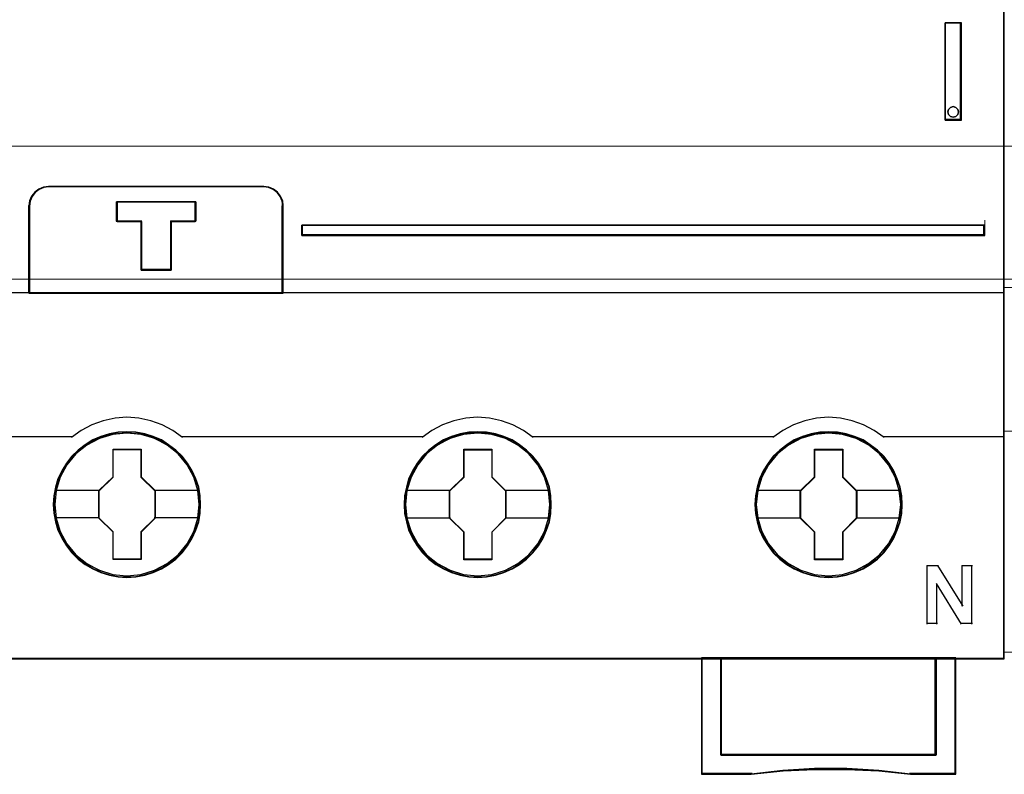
# Model space of a CAD drawing. Header units: millimetres. Extents: x 262469 to 275208, y -32539 to 9411.
# Tile 64 of 256: x 270112 to 270128, y -22494 to -22482. Entities that reach past the tile are written whole.
import ezdxf

# ---------------------------------------------------------------- set-up
doc = ezdxf.new("R2010")
doc.units = ezdxf.units.MM
doc.header["$LTSCALE"] = 100
doc.layers.get('0').update_dxf_attribs({"color": 8})
doc.layers.add('$ ele elektryka', color=1, linetype='Continuous', lineweight=30)
doc.layers.add('$ mp_ele', color=1, linetype='Continuous', lineweight=35)
doc.layers.add('45', color=8, linetype='Continuous')

# ---------------------------------------------------------------- blocks, each defined once
blk = doc.blocks.new('*U2095')
at = {"layer": '45', "color": 7}
for points in [[(123.041699, -335.999059), (50.962827, -335.999059), (50.962827, -418.069133), (123.041699, -418.069133), (123.041699, -335.999059)], [(119.997404, -390.397294), (120.840494, -390.397294), (120.840494, -385.409025), (119.997404, -385.409025), (119.997404, -390.397294)], [(120.178658, -389.848216), (120.270216, -389.745597), (120.41671, -389.709379), (120.550995, -389.745597), (120.648657, -389.848216), (120.685281, -389.981017), (120.648657, -390.119855), (120.550995, -390.210401), (120.41671, -390.252656), (120.270216, -390.210401), (120.178658, -390.119855), (120.142035, -389.981017), (120.178658, -389.848216)], [(72.964292, -399.294334), (86.023362, -399.294334), (86.023362, -394.801508), (85.99541, -394.551907), (85.889193, -394.302305), (85.732663, -394.108171), (85.52582, -393.94177), (85.285435, -393.847476), (85.022688, -393.808649), (73.970556, -393.808649), (73.707809, -393.847476), (73.467424, -393.94177), (73.26058, -394.108171), (73.104051, -394.302305), (72.997834, -394.551907), (72.964292, -394.801508), (72.964292, -399.294334)], [(72.988985, -399.273167), (86.002196, -399.273167), (86.002196, -394.815013), (85.974343, -394.567338), (85.868499, -394.319662), (85.712519, -394.127026), (85.506402, -393.961909), (85.266861, -393.868343), (85.005037, -393.829816), (73.991715, -393.829816), (73.729891, -393.868343), (73.49035, -393.961909), (73.284233, -394.127026), (73.128253, -394.319662), (73.022409, -394.567338), (72.988985, -394.815013), (72.988985, -399.273167)], [(80.262524, -395.597196), (80.262524, -398.11253), (78.734296, -398.11253), (78.734296, -395.597196), (77.465473, -395.597196), (77.465473, -394.59887), (81.525708, -394.59887), (81.525708, -395.597196), (80.262524, -395.597196)], [(78.734296, -395.597196), (78.734296, -398.11253), (80.262524, -398.11253), (80.262524, -395.597196), (81.525708, -395.597196), (81.525708, -394.59887), (77.465473, -394.59887), (77.465473, -395.597196), (78.734296, -395.597196)], [(78.743556, -395.60886), (78.743556, -398.091364), (80.253195, -398.091364), (80.253195, -395.60886), (81.501015, -395.60886), (81.501015, -394.623564), (77.490166, -394.623564), (77.490166, -395.60886), (78.743556, -395.60886)], [(86.975806, -395.794784), (86.975806, -396.331006), (122.043396, -396.331006), (122.043396, -395.794784), (86.975806, -395.794784)], [(81.779693, -410.146518), (81.751669, -409.698118), (81.68441, -409.249718), (81.527472, -408.817925), (81.348114, -408.408275), (81.112708, -408.015233), (80.832462, -407.666477), (80.501772, -407.350936), (80.137452, -407.074145), (79.767527, -406.83057), (79.335948, -406.647888), (78.909974, -406.515029), (78.450371, -406.431992), (77.996373, -406.409849), (77.542374, -406.431992), (77.099585, -406.515029), (76.651192, -406.647888), (76.242033, -406.83057), (75.849688, -407.074145), (75.490974, -407.350936), (75.160283, -407.666477), (74.896852, -408.015233), (74.650236, -408.408275), (74.454064, -408.817925), (74.330755, -409.249718), (74.241077, -409.698118), (74.213052, -410.146518), (74.241077, -410.594919), (74.330755, -411.032248), (74.454064, -411.464041), (74.650236, -411.879226), (74.896852, -412.266733), (75.160283, -412.62656), (75.490974, -412.947637), (75.849688, -413.224427), (76.242033, -413.456931), (76.651192, -413.639613), (77.099585, -413.772472), (77.542374, -413.861045), (77.996373, -413.888724), (78.450371, -413.861045), (78.909974, -413.772472), (79.335948, -413.639613), (79.767527, -413.456931), (80.137452, -413.224427), (80.501772, -412.947637), (80.832462, -412.62656), (81.112708, -412.266733), (81.348114, -411.879226), (81.527472, -411.464041), (81.68441, -411.032248), (81.751669, -410.594919), (81.779693, -410.146518)], [(81.779693, -410.146518), (81.751669, -409.698118), (81.68441, -409.249718), (81.527472, -408.817925), (81.348114, -408.408275), (81.112708, -408.015233), (80.832462, -407.666477), (80.501772, -407.350936), (80.137452, -407.074145), (79.767527, -406.83057), (79.335948, -406.647888), (78.909974, -406.515029), (78.450371, -406.431992), (77.996373, -406.409849), (77.542374, -406.431992), (77.099585, -406.515029), (76.651192, -406.647888), (76.242033, -406.83057), (75.849688, -407.074145), (75.490974, -407.350936), (75.160283, -407.666477), (74.896852, -408.015233), (74.650236, -408.408275), (74.454064, -408.817925), (74.330755, -409.249718), (74.241077, -409.698118), (74.213052, -410.146518), (74.241077, -410.594919), (74.330755, -411.032248), (74.454064, -411.464041), (74.650236, -411.879226), (74.896852, -412.266733), (75.160283, -412.62656), (75.490974, -412.947637), (75.849688, -413.224427), (76.242033, -413.456931), (76.651192, -413.639613), (77.099585, -413.772472), (77.542374, -413.861045), (77.996373, -413.888724), (78.450371, -413.861045), (78.909974, -413.772472), (79.335948, -413.639613), (79.767527, -413.456931), (80.137452, -413.224427), (80.501772, -412.947637), (80.832462, -412.62656), (81.112708, -412.266733), (81.348114, -411.879226), (81.527472, -411.464041), (81.68441, -411.032248), (81.751669, -410.594919), (81.779693, -410.146518)], [(99.784419, -410.15105), (99.762003, -409.702529), (99.689153, -409.254009), (99.53785, -408.8221), (99.358527, -408.406802), (99.123165, -408.019192), (98.842973, -407.670342), (98.512346, -407.349179), (98.148096, -407.072314), (97.778243, -406.828674), (97.346746, -406.645943), (96.91525, -406.518585), (96.461339, -406.435526), (96.007428, -406.413376), (95.553516, -406.435526), (95.110813, -406.518585), (94.662505, -406.645943), (94.247821, -406.828674), (93.861155, -407.072314), (93.502509, -407.349179), (93.166279, -407.670342), (92.902898, -408.019192), (92.661933, -408.406802), (92.460194, -408.8221), (92.342514, -409.254009), (92.252852, -409.702529), (92.224833, -410.15105), (92.252852, -410.599571), (92.342514, -411.037017), (92.460194, -411.468926), (92.661933, -411.878686), (92.902898, -412.271834), (93.166279, -412.631758), (93.502509, -412.952921), (93.861155, -413.229786), (94.247821, -413.456815), (94.662505, -413.639546), (95.110813, -413.777978), (95.553516, -413.866575), (96.007428, -413.888724), (96.461339, -413.866575), (96.91525, -413.777978), (97.346746, -413.639546), (97.778243, -413.456815), (98.148096, -413.229786), (98.512346, -412.952921), (98.842973, -412.631758), (99.123165, -412.271834), (99.358527, -411.878686), (99.53785, -411.468926), (99.689153, -411.037017), (99.762003, -410.599571), (99.784419, -410.15105)], [(99.784419, -410.15105), (99.762003, -409.702529), (99.689153, -409.254009), (99.53785, -408.8221), (99.358527, -408.406802), (99.123165, -408.019192), (98.842973, -407.670342), (98.512346, -407.349179), (98.148096, -407.072314), (97.778243, -406.828674), (97.346746, -406.645943), (96.91525, -406.518585), (96.461339, -406.435526), (96.007428, -406.413376), (95.553516, -406.435526), (95.110813, -406.518585), (94.662505, -406.645943), (94.247821, -406.828674), (93.861155, -407.072314), (93.502509, -407.349179), (93.166279, -407.670342), (92.902898, -408.019192), (92.661933, -408.406802), (92.460194, -408.8221), (92.342514, -409.254009), (92.252852, -409.702529), (92.224833, -410.15105), (92.252852, -410.599571), (92.342514, -411.037017), (92.460194, -411.468926), (92.661933, -411.878686), (92.902898, -412.271834), (93.166279, -412.631758), (93.502509, -412.952921), (93.861155, -413.229786), (94.247821, -413.456815), (94.662505, -413.639546), (95.110813, -413.777978), (95.553516, -413.866575), (96.007428, -413.888724), (96.461339, -413.866575), (96.91525, -413.777978), (97.346746, -413.639546), (97.778243, -413.456815), (98.148096, -413.229786), (98.512346, -412.952921), (98.842973, -412.631758), (99.123165, -412.271834), (99.358527, -411.878686), (99.53785, -411.468926), (99.689153, -411.037017), (99.762003, -410.599571), (99.784419, -410.15105)], [(117.7962, -410.15105), (117.773774, -409.702529), (117.70089, -409.254009), (117.543909, -408.8221), (117.364502, -408.406802), (117.134637, -408.019192), (116.854314, -407.670342), (116.523533, -407.349179), (116.159113, -407.072314), (115.789087, -406.828674), (115.35739, -406.645943), (114.925692, -406.518585), (114.471569, -406.435526), (114.017446, -406.413376), (113.563323, -406.435526), (113.120412, -406.518585), (112.671896, -406.645943), (112.257018, -406.828674), (111.870172, -407.072314), (111.511359, -407.349179), (111.174971, -407.670342), (110.911468, -408.019192), (110.664783, -408.406802), (110.468557, -408.8221), (110.350822, -409.254009), (110.261118, -409.702529), (110.233086, -410.15105), (110.261118, -410.599571), (110.350822, -411.037017), (110.468557, -411.468926), (110.664783, -411.878686), (110.911468, -412.271834), (111.174971, -412.631758), (111.511359, -412.952921), (111.870172, -413.229786), (112.257018, -413.456815), (112.671896, -413.639546), (113.120412, -413.777978), (113.563323, -413.866575), (114.017446, -413.888724), (114.471569, -413.866575), (114.925692, -413.777978), (115.35739, -413.639546), (115.789087, -413.456815), (116.159113, -413.229786), (116.523533, -412.952921), (116.854314, -412.631758), (117.134637, -412.271834), (117.364502, -411.878686), (117.543909, -411.468926), (117.70089, -411.037017), (117.773774, -410.599571), (117.7962, -410.15105)], [(117.7962, -410.15105), (117.773774, -409.702529), (117.70089, -409.254009), (117.543909, -408.8221), (117.364502, -408.406802), (117.134637, -408.019192), (116.854314, -407.670342), (116.523533, -407.349179), (116.159113, -407.072314), (115.789087, -406.828674), (115.35739, -406.645943), (114.925692, -406.518585), (114.471569, -406.435526), (114.017446, -406.413376), (113.563323, -406.435526), (113.120412, -406.518585), (112.671896, -406.645943), (112.257018, -406.828674), (111.870172, -407.072314), (111.511359, -407.349179), (111.174971, -407.670342), (110.911468, -408.019192), (110.664783, -408.406802), (110.468557, -408.8221), (110.350822, -409.254009), (110.261118, -409.702529), (110.233086, -410.15105), (110.261118, -410.599571), (110.350822, -411.037017), (110.468557, -411.468926), (110.664783, -411.878686), (110.911468, -412.271834), (111.174971, -412.631758), (111.511359, -412.952921), (111.870172, -413.229786), (112.257018, -413.456815), (112.671896, -413.639546), (113.120412, -413.777978), (113.563323, -413.866575), (114.017446, -413.888724), (114.471569, -413.866575), (114.925692, -413.777978), (115.35739, -413.639546), (115.789087, -413.456815), (116.159113, -413.229786), (116.523533, -412.952921), (116.854314, -412.631758), (117.134637, -412.271834), (117.364502, -411.878686), (117.543909, -411.468926), (117.70089, -411.037017), (117.773774, -410.599571), (117.7962, -410.15105)], [(81.758528, -410.144772), (81.730673, -409.699121), (81.663822, -409.25347), (81.507835, -408.824325), (81.329565, -408.417187), (81.095585, -408.026555), (80.817037, -407.679938), (80.488351, -407.366332), (80.126239, -407.091239), (79.758557, -406.849157), (79.329593, -406.667595), (78.906201, -406.535551), (78.449383, -406.453023), (77.998136, -406.431015), (77.546889, -406.453023), (77.106784, -406.535551), (76.661108, -406.667595), (76.254429, -406.849157), (75.864462, -407.091239), (75.507922, -407.366332), (75.179236, -407.679938), (74.917401, -408.026555), (74.672279, -408.417187), (74.477296, -408.824325), (74.354735, -409.25347), (74.2656, -409.699121), (74.237745, -410.144772), (74.2656, -410.590422), (74.354735, -411.025069), (74.477296, -411.454214), (74.672279, -411.866854), (74.917401, -412.251984), (75.179236, -412.609605), (75.507922, -412.928713), (75.864462, -413.203806), (76.254429, -413.434884), (76.661108, -413.616446), (77.106784, -413.748491), (77.546889, -413.83652), (77.998136, -413.86403), (78.449383, -413.83652), (78.906201, -413.748491), (79.329593, -413.616446), (79.758557, -413.434884), (80.126239, -413.203806), (80.488351, -412.928713), (80.817037, -412.609605), (81.095585, -412.251984), (81.329565, -411.866854), (81.507835, -411.454214), (81.663822, -411.025069), (81.730673, -410.590422), (81.758528, -410.144772)], [(99.763253, -410.15105), (99.740963, -409.705493), (99.668521, -409.259935), (99.518065, -408.83088), (99.339746, -408.418326), (99.105702, -408.033277), (98.827079, -407.686732), (98.498304, -407.367691), (98.136094, -407.092655), (97.768311, -406.850624), (97.339231, -406.669101), (96.910151, -406.542584), (96.458782, -406.460074), (96.007412, -406.438071), (95.556042, -406.460074), (95.115818, -406.542584), (94.67002, -406.669101), (94.257658, -406.850624), (93.873158, -407.092655), (93.51652, -407.367691), (93.182172, -407.686732), (92.920266, -408.033277), (92.68065, -408.418326), (92.480042, -408.83088), (92.36302, -409.259935), (92.273861, -409.705493), (92.245998, -410.15105), (92.273861, -410.596608), (92.36302, -411.031164), (92.480042, -411.460219), (92.68065, -411.867272), (92.920266, -412.257822), (93.182172, -412.615368), (93.51652, -412.93441), (93.873158, -413.209445), (94.257658, -413.434974), (94.67002, -413.616498), (95.115818, -413.754015), (95.556042, -413.842027), (96.007412, -413.86403), (96.458782, -413.842027), (96.910151, -413.754015), (97.339231, -413.616498), (97.768311, -413.434974), (98.136094, -413.209445), (98.498304, -412.93441), (98.827079, -412.615368), (99.105702, -412.257822), (99.339746, -411.867272), (99.518065, -411.460219), (99.668521, -411.031164), (99.740963, -410.596608), (99.763253, -410.15105)], [(117.771507, -410.15105), (117.749227, -409.705493), (117.676819, -409.259935), (117.520863, -408.83088), (117.342628, -408.418326), (117.114264, -408.033277), (116.835772, -407.686732), (116.507151, -407.367691), (116.14511, -407.092655), (115.7775, -406.850624), (115.348622, -406.669101), (114.919743, -406.542584), (114.468586, -406.460074), (114.017428, -406.438071), (113.56627, -406.460074), (113.126252, -406.542584), (112.680664, -406.669101), (112.268495, -406.850624), (111.884175, -407.092655), (111.527705, -407.367691), (111.193514, -407.686732), (110.931731, -408.033277), (110.686657, -408.418326), (110.491713, -408.83088), (110.374746, -409.259935), (110.285628, -409.705493), (110.257779, -410.15105), (110.285628, -410.596608), (110.374746, -411.031164), (110.491713, -411.460219), (110.686657, -411.867272), (110.931731, -412.257822), (111.193514, -412.615368), (111.527705, -412.93441), (111.884175, -413.209445), (112.268495, -413.434974), (112.680664, -413.616498), (113.126252, -413.754015), (113.56627, -413.842027), (114.017428, -413.86403), (114.468586, -413.842027), (114.919743, -413.754015), (115.348622, -413.616498), (115.7775, -413.434974), (116.14511, -413.209445), (116.507151, -412.93441), (116.835772, -412.615368), (117.114264, -412.257822), (117.342628, -411.867272), (117.520863, -411.460219), (117.676819, -411.031164), (117.749227, -410.596608), (117.771507, -410.15105)], [(77.284547, -407.305903), (78.728716, -407.305903), (78.728716, -408.725958), (79.447968, -409.430439), (79.447968, -410.850495), (78.728716, -411.56607), (78.728716, -412.975031), (77.284547, -412.975031), (77.284547, -411.56607), (76.548304, -410.850495), (76.548304, -409.430439), (77.284547, -408.725958), (77.284547, -407.305903)], [(77.284547, -407.305903), (78.728716, -407.305903), (78.728716, -407.305903), (78.728716, -408.725958), (78.728716, -408.725958), (79.447968, -409.430439), (79.447968, -409.430439), (79.447968, -410.850495), (79.447968, -410.850495), (78.728716, -411.56607), (78.728716, -411.56607), (78.728716, -412.975031), (78.728716, -412.975031), (77.284547, -412.975031), (77.284547, -412.975031), (77.284547, -411.56607), (77.284547, -411.56607), (76.548304, -410.850495), (76.548304, -410.850495), (76.548304, -409.430439), (76.548304, -409.430439), (77.284547, -408.725958), (77.284547, -408.725958), (77.284547, -407.305903), (77.284547, -407.305903)], [(77.294069, -407.327069), (78.715398, -407.327069), (78.715398, -408.735637), (79.423275, -409.434419), (79.423275, -410.842987), (78.715398, -411.552773), (78.715398, -412.950337), (77.294069, -412.950337), (77.294069, -411.552773), (76.56947, -410.842987), (76.56947, -409.434419), (77.294069, -408.735637), (77.294069, -407.327069)], [(95.2928, -407.30943), (96.736969, -407.30943), (96.736969, -408.729486), (97.456222, -409.433967), (97.456222, -410.854023), (96.736969, -411.569597), (96.736969, -412.978559), (95.2928, -412.978559), (95.2928, -411.569597), (94.556558, -410.854023), (94.556558, -409.433967), (95.2928, -408.729486), (95.2928, -407.30943)], [(95.2928, -407.30943), (96.736969, -407.30943), (96.736969, -407.30943), (96.736969, -408.729486), (96.736969, -408.729486), (97.456222, -409.433967), (97.456222, -409.433967), (97.456222, -410.854023), (97.456222, -410.854023), (96.736969, -411.569597), (96.736969, -411.569597), (96.736969, -412.978559), (96.736969, -412.978559), (95.2928, -412.978559), (95.2928, -412.978559), (95.2928, -411.569597), (95.2928, -411.569597), (94.556558, -410.854023), (94.556558, -410.854023), (94.556558, -409.433967), (94.556558, -409.433967), (95.2928, -408.729486), (95.2928, -408.729486), (95.2928, -407.30943), (95.2928, -407.30943)], [(95.30585, -407.334125), (96.727179, -407.334125), (96.727179, -408.742693), (97.435056, -409.441475), (97.435056, -410.850043), (96.727179, -411.559829), (96.727179, -412.957392), (95.30585, -412.957392), (95.30585, -411.559829), (94.581251, -410.850043), (94.581251, -409.441475), (95.30585, -408.742693), (95.30585, -407.334125)], [(113.304581, -407.30943), (114.74875, -407.30943), (114.74875, -408.729486), (115.468002, -409.433967), (115.468002, -410.854023), (114.74875, -411.569597), (114.74875, -412.978559), (113.304581, -412.978559), (113.304581, -411.569597), (112.568338, -410.854023), (112.568338, -409.433967), (113.304581, -408.729486), (113.304581, -407.30943)], [(113.304581, -407.30943), (114.74875, -407.30943), (114.74875, -407.30943), (114.74875, -408.729486), (114.74875, -408.729486), (115.468002, -409.433967), (115.468002, -409.433967), (115.468002, -410.854023), (115.468002, -410.854023), (114.74875, -411.569597), (114.74875, -411.569597), (114.74875, -412.978559), (114.74875, -412.978559), (113.304581, -412.978559), (113.304581, -412.978559), (113.304581, -411.569597), (113.304581, -411.569597), (112.568338, -410.854023), (112.568338, -410.854023), (112.568338, -409.433967), (112.568338, -409.433967), (113.304581, -408.729486), (113.304581, -408.729486), (113.304581, -407.30943), (113.304581, -407.30943)], [(113.314103, -407.334125), (114.735432, -407.334125), (114.735432, -408.742693), (115.443309, -409.441475), (115.443309, -410.850043), (114.735432, -411.559829), (114.735432, -412.957392), (113.314103, -412.957392), (113.314103, -411.559829), (112.589504, -410.850043), (112.589504, -409.441475), (113.314103, -408.742693), (113.314103, -407.334125)], [(119.541441, -423.010282), (108.489309, -423.010282), (108.489309, -418.019744), (107.488635, -418.019744), (107.488635, -424.002845), (110.049018, -424.002845), (111.681402, -423.830948), (113.308195, -423.747773), (114.95176, -423.747773), (116.595324, -423.830948), (118.216527, -424.002845), (120.547705, -424.002845), (120.547705, -418.019744), (119.541441, -418.019744), (119.541441, -423.010282)], [(108.48341, -418.019744), (108.48341, -423.018596), (119.542347, -423.018596), (119.542347, -418.019744), (114.010082, -418.019744), (108.48341, -418.019744)]]:
    blk.add_lwpolyline(points, close=True, dxfattribs=at)
at = {"layer": '45', "color": 139}
for points in [[(123.041699, -335.999059), (50.962827, -335.999059), (50.962827, -418.069133), (123.041699, -418.069133), (123.041699, -335.999059)], [(120.685281, -389.981017), (120.648657, -389.848216), (120.550995, -389.745597), (120.41671, -389.709379), (120.270216, -389.745597), (120.178658, -389.848216), (120.142035, -389.981017), (120.178658, -390.119855), (120.270216, -390.210401), (120.41671, -390.252656), (120.550995, -390.210401), (120.648657, -390.119855), (120.685281, -389.981017)], [(81.709142, -410.144999), (81.636267, -409.425365), (81.428854, -408.738946), (81.086904, -408.102347), (80.621627, -407.548783), (80.061052, -407.09486), (79.421996, -406.757186), (78.721278, -406.546832), (77.998136, -406.480404), (77.274995, -406.546832), (76.579882, -406.757186), (75.940827, -407.09486), (75.380252, -407.548783), (74.914975, -408.102347), (74.567418, -408.738946), (74.360006, -409.425365), (74.287131, -410.144999), (74.360006, -410.853561), (74.567418, -411.545516), (74.914975, -412.176579), (75.380252, -412.730143), (75.940827, -413.184066), (76.579882, -413.52174), (77.274995, -413.732094), (77.998136, -413.804057), (78.721278, -413.732094), (79.421996, -413.52174), (80.061052, -413.184066), (80.621627, -412.730143), (81.086904, -412.176579), (81.428854, -411.545516), (81.636267, -410.853561), (81.709142, -410.144999)], [(81.709142, -410.138703), (81.630639, -409.41892), (81.423168, -408.737895), (81.081122, -408.101165), (80.621322, -407.541949), (80.06059, -407.087932), (79.415748, -406.750188), (78.714833, -406.53979), (77.997097, -406.473349), (77.273752, -406.53979), (76.578445, -406.750188), (75.93921, -407.087932), (75.372871, -407.541949), (74.913071, -408.101165), (74.571025, -408.737895), (74.357946, -409.41892), (74.290659, -410.138703), (74.357946, -410.852949), (74.571025, -411.539511), (74.913071, -412.170705), (75.372871, -412.724384), (75.93921, -413.1784), (76.578445, -413.521681), (77.273752, -413.732079), (77.997097, -413.804057), (78.714833, -413.732079), (79.415748, -413.521681), (80.06059, -413.1784), (80.621322, -412.724384), (81.081122, -412.170705), (81.423168, -411.539511), (81.630639, -410.852949), (81.709142, -410.138703)], [(99.717395, -410.144999), (99.64452, -409.425365), (99.437108, -408.738946), (99.089551, -408.102347), (98.624274, -407.548783), (98.069305, -407.09486), (97.424644, -406.757186), (96.729531, -406.546832), (96.00639, -406.480404), (95.283248, -406.546832), (94.58253, -406.757186), (93.94908, -407.09486), (93.382899, -407.548783), (92.917622, -408.102347), (92.575672, -408.738946), (92.368259, -409.425365), (92.295384, -410.144999), (92.368259, -410.853561), (92.575672, -411.545516), (92.917622, -412.176579), (93.382899, -412.730143), (93.94908, -413.184066), (94.58253, -413.52174), (95.283248, -413.732094), (96.00639, -413.804057), (96.729531, -413.732094), (97.424644, -413.52174), (98.069305, -413.184066), (98.624274, -412.730143), (99.089551, -412.176579), (99.437108, -411.545516), (99.64452, -410.853561), (99.717395, -410.144999)], [(99.713867, -410.138703), (99.640986, -409.41892), (99.433556, -408.737895), (99.091576, -408.101165), (98.631866, -407.541949), (98.065638, -407.087932), (97.426528, -406.750188), (96.72575, -406.53979), (96.002547, -406.473349), (95.279344, -406.53979), (94.589779, -406.750188), (93.945063, -407.087932), (93.384441, -407.541949), (92.92473, -408.101165), (92.582751, -408.737895), (92.369714, -409.41892), (92.302439, -410.138703), (92.369714, -410.852949), (92.582751, -411.539511), (92.92473, -412.170705), (93.384441, -412.724384), (93.945063, -413.1784), (94.589779, -413.521681), (95.279344, -413.732079), (96.002547, -413.804057), (96.72575, -413.732079), (97.426528, -413.521681), (98.065638, -413.1784), (98.631866, -412.724384), (99.091576, -412.170705), (99.433556, -411.539511), (99.640986, -410.852949), (99.713867, -410.138703)], [(117.722121, -410.138703), (117.64926, -409.41892), (117.441888, -408.737895), (117.100004, -408.101165), (116.640423, -407.541949), (116.074353, -407.087932), (115.429818, -406.750188), (114.734841, -406.53979), (114.01184, -406.473349), (113.28884, -406.53979), (112.599468, -406.750188), (111.954933, -407.087932), (111.394468, -407.541949), (110.934886, -408.101165), (110.593002, -408.737895), (110.374421, -409.41892), (110.307165, -410.138703), (110.374421, -410.852949), (110.593002, -411.539511), (110.934886, -412.170705), (111.394468, -412.724384), (111.954933, -413.1784), (112.599468, -413.521681), (113.28884, -413.732079), (114.01184, -413.804057), (114.734841, -413.732079), (115.429818, -413.521681), (116.074353, -413.1784), (116.640423, -412.724384), (117.100004, -412.170705), (117.441888, -411.539511), (117.64926, -410.852949), (117.722121, -410.138703)], [(117.722121, -410.144999), (117.64926, -409.425365), (117.441888, -408.738946), (117.100004, -408.102347), (116.634818, -407.548783), (116.079957, -407.09486), (115.435422, -406.757186), (114.734841, -406.546832), (114.017445, -406.480404), (113.294445, -406.546832), (112.593863, -406.757186), (111.960538, -407.09486), (111.394468, -407.548783), (110.929281, -408.102347), (110.587398, -408.738946), (110.380025, -409.425365), (110.307165, -410.144999), (110.380025, -410.853561), (110.587398, -411.545516), (110.929281, -412.176579), (111.394468, -412.730143), (111.960538, -413.184066), (112.593863, -413.52174), (113.294445, -413.732094), (114.017445, -413.804057), (114.734841, -413.732094), (115.435422, -413.52174), (116.079957, -413.184066), (116.634818, -412.730143), (117.100004, -412.176579), (117.441888, -411.545516), (117.64926, -410.853561), (117.722121, -410.144999)]]:
    blk.add_lwpolyline(points, close=True, dxfattribs=at)
at = {"layer": '45', "color": 59}
for points in [[(123.017006, -336.020226), (50.983993, -336.020226), (50.983993, -418.044439), (123.017006, -418.044439), (123.017006, -336.020226)], [(119.997404, -390.397294), (120.840494, -390.397294), (120.840494, -385.409025), (119.997404, -385.409025), (119.997404, -390.397294)], [(120.178658, -389.848216), (120.270216, -389.745597), (120.41671, -389.709379), (120.550995, -389.745597), (120.648657, -389.848216), (120.685281, -389.981017), (120.648657, -390.119855), (120.550995, -390.210401), (120.41671, -390.252656), (120.270216, -390.210401), (120.178658, -390.119855), (120.142035, -389.981017), (120.178658, -389.848216)], [(72.964292, -399.294334), (86.023362, -399.294334), (86.023362, -394.801508), (85.99541, -394.551907), (85.889193, -394.302305), (85.732663, -394.108171), (85.52582, -393.94177), (85.285435, -393.847476), (85.022688, -393.808649), (73.970556, -393.808649), (73.707809, -393.847476), (73.467424, -393.94177), (73.26058, -394.108171), (73.104051, -394.302305), (72.997834, -394.551907), (72.964292, -394.801508), (72.964292, -399.294334)], [(80.262524, -395.597196), (80.262524, -398.11253), (78.734296, -398.11253), (78.734296, -395.597196), (77.465473, -395.597196), (77.465473, -394.59887), (81.525708, -394.59887), (81.525708, -395.597196), (80.262524, -395.597196)], [(78.734296, -395.597196), (78.734296, -398.11253), (80.262524, -398.11253), (80.262524, -395.597196), (81.525708, -395.597196), (81.525708, -394.59887), (77.465473, -394.59887), (77.465473, -395.597196), (78.734296, -395.597196)], [(78.743556, -395.60886), (78.743556, -398.091364), (80.253195, -398.091364), (80.253195, -395.60886), (81.501015, -395.60886), (81.501015, -394.623564), (77.490166, -394.623564), (77.490166, -395.60886), (78.743556, -395.60886)], [(119.541441, -423.010282), (108.489309, -423.010282), (108.489309, -418.019744), (107.488635, -418.019744), (107.488635, -424.002845), (110.049018, -424.002845), (111.681402, -423.830948), (113.308195, -423.747773), (114.95176, -423.747773), (116.595324, -423.830948), (118.216527, -424.002845), (120.547705, -424.002845), (120.547705, -418.019744), (119.541441, -418.019744), (119.541441, -423.010282)], [(119.520282, -422.993196), (108.50696, -422.993196), (108.50696, -418.040911), (107.509801, -418.040911), (107.509801, -423.97815), (110.061192, -423.97815), (111.687844, -423.807572), (113.308925, -423.725033), (114.946717, -423.725033), (116.58451, -423.807572), (118.20002, -423.97815), (120.523012, -423.97815), (120.523012, -418.040911), (119.520282, -418.040911), (119.520282, -422.993196)], [(108.48341, -418.019744), (108.48341, -423.018596), (119.542347, -423.018596), (119.542347, -418.019744), (114.010082, -418.019744), (108.48341, -418.019744)], [(108.508103, -418.040911), (108.508103, -422.993902), (119.521182, -422.993902), (119.521182, -418.040911), (114.011857, -418.040911), (108.508103, -418.040911)]]:
    blk.add_lwpolyline(points, close=True, dxfattribs=at)
at = {"layer": '45', "color": 139}
for points in [[(119.997404, -390.397294), (119.997404, -385.409025)], [(119.997404, -385.409025), (120.840494, -385.409025)], [(120.791108, -390.397294), (120.791108, -385.409025)], [(119.997404, -390.347905), (120.840494, -390.347905)], [(74.019036, -393.808649), (73.74363, -393.849071), (73.491664, -393.947237), (73.274855, -394.120473), (73.110784, -394.32258), (72.99945, -394.582433), (72.964292, -394.842286)], [(73.96965, -393.808649), (85.028587, -393.808649)], [(86.023362, -394.842286), (85.994195, -394.582433), (85.883363, -394.32258), (85.72003, -394.120473), (85.504198, -393.947237), (85.253366, -393.849071), (84.979201, -393.808649)], [(72.964292, -399.294334), (72.964292, -394.792897)], [(77.465473, -394.59887), (81.525708, -394.59887)], [(77.465473, -394.59887), (77.465473, -395.632507)], [(81.476322, -394.59887), (81.476322, -395.632507)], [(85.973976, -399.294334), (85.973976, -394.792897)], [(77.465473, -395.583118), (78.767147, -395.583118)], [(78.717761, -395.583118), (78.717761, -398.11253)], [(80.227562, -395.583118), (81.525708, -395.583118)], [(80.227562, -395.583118), (80.227562, -398.11253)], [(86.975806, -396.331006), (86.975806, -395.794784)], [(86.975806, -395.794784), (122.043396, -395.794784)], [(121.99401, -396.331006), (121.99401, -395.794784)], [(86.975806, -396.281617), (122.043396, -396.281617)], [(78.717761, -398.063142), (80.276948, -398.063142)], [(50.962827, -399.248473), (123.041699, -399.248473)], [(80.851942, -406.706181), (80.346346, -406.347721), (79.801427, -406.052858), (79.222801, -405.838938), (78.616086, -405.711742), (77.992519, -405.665489), (77.385804, -405.711742), (76.773472, -405.838938), (76.194846, -406.052858), (75.649926, -406.347721), (75.144331, -406.706181)], [(98.860195, -406.706181), (98.3546, -406.347721), (97.80968, -406.052858), (97.219819, -405.838938), (96.618722, -405.711742), (96.000772, -405.665489), (95.38844, -405.711742), (94.781725, -405.838938), (94.203099, -406.052858), (93.65818, -406.347721), (93.152584, -406.706181)], [(116.864921, -406.706181), (116.365069, -406.347721), (115.81467, -406.052858), (115.230574, -405.838938), (114.629629, -405.711742), (114.011835, -405.665489), (113.399657, -405.711742), (112.793095, -405.838938), (112.214615, -406.052858), (111.669833, -406.347721), (111.164365, -406.706181)], [(68.967553, -406.656793), (75.193717, -406.656793)], [(80.802556, -406.656793), (93.20197, -406.656793)], [(98.810809, -406.656793), (105.036973, -406.656793)], [(104.987587, -406.656793), (111.213751, -406.656793)], [(116.815535, -406.656793), (123.041699, -406.656793)], [(119.055543, -413.27842), (119.662285, -413.27842)], [(119.055543, -413.27842), (119.055543, -416.291136)], [(119.612899, -413.27842), (120.90399, -415.359805)], [(120.854604, -413.27842), (121.404905, -413.27842)], [(120.854604, -413.27842), (120.854604, -415.359805)], [(121.355519, -413.27842), (121.355519, -416.291136)], [(119.556458, -414.19564), (119.556458, -416.291136)], [(120.840494, -416.291136), (119.556458, -414.19564)], [(119.055543, -416.241748), (119.605844, -416.241748)], [(120.791108, -416.241748), (121.404905, -416.241748)], [(107.488635, -418.019744), (107.488635, -424.002845)], [(114.035808, -418.019744), (107.488635, -418.019744)], [(108.48341, -418.019744), (108.48341, -423.018596)], [(119.492961, -423.018596), (119.492961, -418.019744)], [(120.498319, -418.019744), (120.498319, -424.002845)], [(108.48341, -422.969208), (119.542347, -422.969208)], [(110.088456, -423.953456), (107.488635, -423.953456)], [(118.223036, -424.002845), (116.598566, -423.798387), (114.95169, -423.699456), (113.304814, -423.699456), (111.674742, -423.798387), (110.03907, -424.002845)], [(120.547705, -423.953456), (118.17365, -423.953456)]]:
    blk.add_lwpolyline(points, dxfattribs=at)
at = {"layer": '45', "color": 1}
for points in [[(86.975806, -395.794784), (86.975806, -396.331006), (122.043396, -396.331006), (122.043396, -395.794784), (86.975806, -395.794784)], [(87.000499, -395.815951), (87.000499, -396.309839), (122.02223, -396.309839), (122.02223, -395.815951), (87.000499, -395.815951)]]:
    blk.add_lwpolyline(points, close=True, dxfattribs=at)
at = {"layer": '45', "color": 7}
for points in [[(74.287131, -409.411982), (76.594163, -409.411982)], [(79.398582, -409.411982), (81.709142, -409.411982)], [(92.295384, -409.41551), (94.605944, -409.41551)], [(97.406836, -409.41551), (99.717395, -409.41551)], [(110.30011, -409.41551), (112.617724, -409.41551)], [(115.418616, -409.41551), (117.722121, -409.41551)], [(74.287131, -410.819563), (76.594163, -410.819563)], [(79.398582, -410.819563), (81.709142, -410.819563)], [(92.295384, -410.823091), (94.605944, -410.823091)], [(97.406836, -410.823091), (99.717395, -410.823091)], [(110.30011, -410.823091), (112.617724, -410.823091)], [(115.418616, -410.823091), (117.722121, -410.823091)]]:
    blk.add_lwpolyline(points, dxfattribs=at)

msp = doc.modelspace()

# ---------------------------------------------------------------- linework, layer by layer
at = {"layer": '$ ele elektryka', "color": 7, "lineweight": 0}
msp.add_lwpolyline([(270134.264, -22465.747), (270128.442, -22465.747), (270128.442, -22492.255), (270134.264, -22492.255), (270140.082, -22492.255), (270145.904, -22492.255), (270145.904, -22465.747), (270140.082, -22465.747), (270134.264, -22465.747)], close=True, dxfattribs=at)
at = {"layer": '$ ele elektryka', "color": 139, "lineweight": 0}
msp.add_lwpolyline([(270134.264, -22465.747), (270128.442, -22465.747), (270128.442, -22492.255), (270134.264, -22492.255), (270140.082, -22492.255), (270145.904, -22492.255), (270145.904, -22465.747), (270140.082, -22465.747), (270134.264, -22465.747)], close=True, dxfattribs=at)
for points in [[(270128.117, -22485.233), (270128.117, -22485.058)], [(270128.442, -22486.179), (270134.271, -22486.179)], [(270128.442, -22488.575), (270130.447, -22488.575)]]:
    msp.add_lwpolyline(points, dxfattribs=at)
at = {"layer": '$ mp_ele', "color": 7, "lineweight": 5, "ltscale": 2}
for points in [[(270061.28, -22483.823), (270164.997, -22483.823)], [(270061.28, -22483.823), (270164.997, -22483.823)], [(270061.28, -22486.043), (270164.997, -22486.043)], [(270061.28, -22486.043), (270164.997, -22486.043)]]:
    msp.add_lwpolyline(points, dxfattribs=at)

# ---------------------------------------------------------------- block references
at = {"xscale": 0.3243391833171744, "yscale": 0.3243391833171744, "zscale": 0.3243391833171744}
msp.add_blockref('*U2095', (270088.535, -22356.769), dxfattribs=at)

doc.saveas('drawing.dxf')
